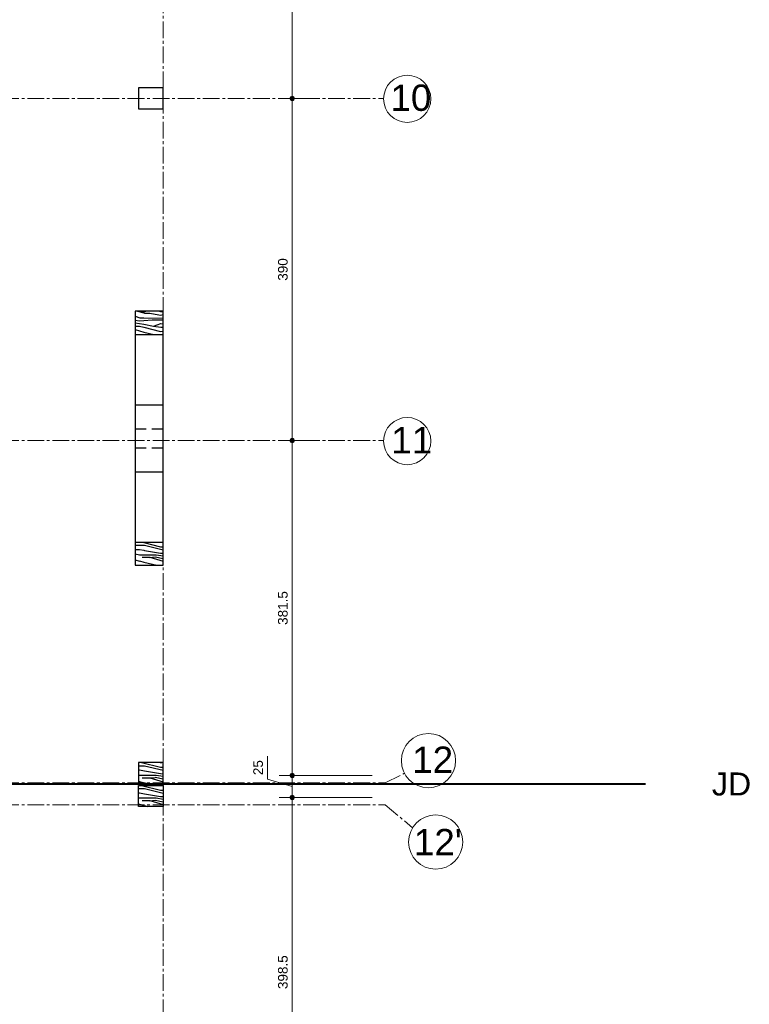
# Model space of a CAD drawing. Header units: millimetres. Extents: x -6159 to 201309, y -25780 to 10326.
# Tile 47 of 128: x 35728 to 36560, y -9667 to -8545. Entities that reach past the tile are written whole.
import ezdxf

# ---------------------------------------------------------------- set-up
doc = ezdxf.new("R2010")
doc.units = ezdxf.units.MM
doc.header["$PDMODE"] = 34
doc.header["$PDSIZE"] = 5
doc.linetypes.add('Axes', pattern=[28.575, 19.05, -3.175, 3.175, -3.175])
doc.linetypes.add('CACHEX2', pattern=[19.05, 12.7, -6.35])
doc.layers.get('DEFPOINTS').update_dxf_attribs({"color": 251})
for name, color, linetype, lineweight in [('A-Kube-Axes', 6, 'Axes', 18), ('A-Kube-Cotations', 7, 'Continuous', 9), ('A-Kube-Divers', 2, 'Continuous', 20), ('A-Kube-Textes', 3, 'Continuous', 30), ('K_8_B - Poteau CB', 23, 'Continuous', 30)]:
    doc.layers.add(name, color=color, linetype=linetype, lineweight=lineweight)
doc.layers.add('C-Kube-trait gris', color=8, linetype='Continuous')
doc.styles.add('Arial', font='arial.ttf')
doc.dimstyles.new('50e', dxfattribs={"dimscale": 5, "dimtxt": 2.2, "dimasz": 0.15, "dimexe": 3, "dimexo": 3, "dimgap": 1, "dimtad": 1, "dimrnd": 0.5, "dimzin": 12, "dimdsep": 46, "dimtxsty": 'Arial', "dimblk1": 'ROND30', "dimblk2": 'ROND30', "dimsah": 1, "dimcen": 1.5, "dimclrd": 256, "dimclre": 256, "dimclrt": 256, "dimadec": 3, "dimazin": 3, "dimtfac": 1, "dimtmove": 0, "dimatfit": 0, "dimldrblk": 'ROND30', "dimfxl": 1, "dimtolj": 1, "dimtzin": 4, "dimlwd": -1, "dimlwe": -1, "dimarcsym": 0})
pattern_1 = [(0, (2000.594, 2413.126), (0, 60), [12, -48]), (8.9726, (2001.194, 2380.726), (360.00000176, 59.99985754), [11.54124, -1142.58174]), (5.7105, (2000.594, 2384.326), (540.0000104, 59.9991304), [12.05988, -590.93256]), (344.5779, (2000.594, 2402.3261), (659.99997117, -179.99924033), [18.04992, -1786.94262]), (353.6599, (2001.794, 2422.126), (60.000019, 0.0001226), [10.86648, -532.45656]), (345.0686, (2003.594, 2387.926), (239.9999995, -59.99990216), [9.31452, -922.13592]), (348.6901, (1982.594, 2422.726), (60.0000175, 2.22e-05), [24.47532, -281.46582]), (5.7105, (2001.194, 2375.326), (540.0000104, 59.9991304), [6.02994, -596.9625]), (0, (2000.594, 2400.526), (0, 60), [6, -54]), (0, (1988.594, 2407.726), (0, 60), [18, -42]), (11.3099, (2000.594, 2416.726), (239.9999863, 59.999846), [6.1188, -299.82234]), (2.7263, (1994.594, 2394.526), (1200.0000177, 59.99976106), [12.61428, -1248.81348]), (352.4054, (1997.594, 2392.726), (479.9999915, -59.999621), [9.07962, -898.88502]), (0, (1994.594, 2369.926), (0, 60), [12, -48]), (358.8309, (1988.594, 2366.9261), (60.000010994, 4.608e-05), [29.40612, -2911.206]), (0, (1988.594, 2411.926), (0, 60), [6, -54]), (0, (1994.594, 2416.726), (0, 60), [6, -54]), (0, (1967.594, 2422.126), (0, 60), [9, -51]), (350.5377, (1983.794, 2425.126), (60.0000046, 2.33e-05), [18.24828, -346.71744]), (0, (1964.594, 2425.126), (0, 60), [12, -48]), (0, (1957.994, 2371.126), (0, 60), [6.6, -53.4]), (0, (1988.594, 2374.126), (0, 60), [6, -54]), (0, (1957.994, 2375.926), (0, 60), [12.6, -47.4]), (5.4403, (1988.594, 2379.526), (599.99998207, 59.99968701), [12.657, -1253.04432]), (0, (1989.194, 2384.326), (0, 60), [11.4, -48.6]), (0, (1957.994, 2385.526), (0, 60), [6.6, -53.4]), (358.8309, (1965.194, 2395.1261), (60.000010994, 4.608e-05), [29.40612, -2911.206]), (0, (1970.594, 2400.526), (0, 60), [6, -54]), (0, (1964.594, 2402.326), (0, 60), [6, -54]), (0, (1988.594, 2402.326), (0, 60), [12, -48]), (0, (1976.594, 2403.526), (0, 60), [6, -54]), (0, (1964.594, 2410.726), (0, 60), [12, -48]), (19.6538, (1980.794, 2385.526), (660.00001513, 239.9996745), [8.91966, -883.04436]), (11.3099, (1970.594, 2402.326), (239.9999863, 59.999846), [6.1188, -299.82234]), (11.3099, (1994.594, 2399.326), (239.9999863, 59.999846), [6.1188, -299.82234]), (5.7105, (1976.594, 2422.126), (540.0000104, 59.9991304), [6.02994, -596.9625]), (349.6952, (1957.994, 2426.326), (359.9999986, -59.9996818), [6.70818, -664.1121]), (348.6901, (1964.594, 2371.126), (60.0000175, 2.22e-05), [6.1188, -299.82234]), (90, (1970.594, 2369.926), (-60, 4e-15), [0, -60]), (346.6076, (1957.994, 2403.526), (1020.0000135, -239.99817198), [12.9522, -1282.26924]), (11.3099, (1994.594, 2411.926), (239.9999863, 59.999846), [6.1188, -299.82234]), (10.3048, (1994.594, 2374.126), (299.9999873, 59.9997627), [6.70818, -664.1121]), (348.6901, (1976.594, 2400.526), (60.0000175, 2.22e-05), [6.1188, -299.82234]), (348.6901, (1982.594, 2403.526), (60.0000175, 2.22e-05), [6.1188, -299.82234]), (341.5651, (1957.994, 2397.526), (59.999987, 7e-05), [7.58946, -182.14716]), (345.9638, (1964.594, 2417.926), (59.9999763, 7.46e-05), [24.73866, -222.64764]), (343.3008, (1976.594, 2422.126), (419.9999975, -119.9996239), [18.79254, -607.6257]), (0, (1976.594, 2425.126), (0, 60), [7.2, -52.8]), (345.9638, (1970.594, 2375.926), (59.9999763, 7.46e-05), [24.73866, -222.64764]), (345.9638, (1964.594, 2380.126), (59.9999763, 7.46e-05), [24.73866, -222.64764]), (345.9638, (1964.594, 2385.526), (59.9999763, 7.46e-05), [24.73866, -222.64764]), (349.6952, (1957.994, 2411.926), (359.9999986, -59.9996818), [6.70818, -664.1121]), (345.9638, (1976.594, 2410.726), (59.9999763, 7.46e-05), [12.3693, -235.017]), (349.6952, (1957.994, 2392.726), (359.9999986, -59.9996818), [6.70818, -664.1121]), (357.6141, (1989.194, 2388.526), (59.99999676, 7.358e-05), [14.41248, -1426.8369]), (349.6952, (1982.594, 2399.326), (359.9999986, -59.9996818), [6.70818, -664.1121]), (12.5288, (1989.194, 2398.126), (240.0000287, 59.9999582), [5.5317, -547.64094]), (349.5626, (1957.994, 2389.7261), (659.99998095, -119.99912061), [23.18364, -2295.1773]), (351.8699, (1980.794, 2385.526), (59.9999677, -1.45e-05), [8.48526, -415.77876]), (4.7636, (1964.594, 2391.526), (659.999997, 59.999487), [14.44992, -708.04572]), (0, (1978.994, 2392.726), (0, 60), [18.6, -41.4]), (344.7449, (1957.994, 2419.726), (239.9999827, -59.9998993), [6.84108, -677.26416]), (350.5377, (1970.594, 2369.926), (60.0000046, 2.33e-05), [18.24828, -346.71744]), (340.0169, (1957.994, 2382.526), (179.9999928, -59.9999595), [7.02282, -695.25912]), (0, (2006.594, 2417.926), (0, 60), [3, -57]), (0, (2006.594, 2391.526), (0, 60), [6, -54]), (11.3099, (2006.594, 2369.926), (239.9999863, 59.999846), [6.1188, -299.82234]), (0, (2007.194, 2375.926), (0, 60), [10.8, -49.2]), (343.3008, (2006.594, 2407.726), (419.9999975, -119.9996239), [6.26418, -620.15406]), (348.0207, (2007.194, 2395.1261), (1139.999976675, -240.06586248), [11.04042, -2013.03864]), (90, (2006.594, 2369.926), (-60, 4e-15), [0, -60]), (0, (2012.594, 2371.126), (0, 60), [5.4, -54.6]), (0, (2012.594, 2382.526), (0, 60), [5.4, -54.6]), (0, (2012.594, 2385.526), (0, 60), [5.4, -54.6]), (336.0376, (2012.594, 2405.926), (420.0000016, -179.9991991), [5.90934, -585.02172]), (348.5163, (2012.59395, 2413.1261), (299.999999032, -60.009328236), [5.51028, -3912.9315]), (341.5651, (2012.594, 2391.526), (59.999987, 7e-05), [5.69208, -184.04448]), (347.4712, (2012.594, 2420.926), (300.0000192, -59.9999762), [5.5317, -547.64094])]

# ---------------------------------------------------------------- blocks, each defined once
blk = doc.blocks.new('240014 - AXES RDC-R+1')
at = {"layer": 'A-Kube-Axes'}
for points in [[(47864.6, -5234), (47864.6, -12651.7)], [(45595.3, -8436.3), (48116, -8436.3)], [(45595.3, -8826.3), (48116, -8826.3)], [(48117.7, -9216.3), (48139.7, -9205.4)], [(45595.3, -9216.3), (48117.7, -9216.3)], [(45595.3, -9241.3), (48117.7, -9241.3)], [(48117.7, -9241.3), (48148.9, -9267.7)]]:
    blk.add_lwpolyline(points, dxfattribs=at)
at = {"layer": 'A-Kube-Axes', "linetype": 'Continuous'}
for centre, radius in [((48142.8, -8436.9), 26.9), ((48142.8, -8826.9), 26.9), ((48167, -9191), 30.9), ((48175.2, -9283.8), 30.9)]:
    blk.add_circle(centre, radius, dxfattribs=at)
at = {"layer": 'A-Kube-Axes', "char_height": 30, "attachment_point": 1, "style": 'Arial'}
for s, insert in [('10', (48123.7, -8420.6)), ('11', (48124.6, -8810.9)), ('12', (48148.5, -9175)), ("12'", (48150.4, -9268.9))]:
    blk.add_mtext_dynamic_manual_height_columns(s, width=151.915, gutter_width=75, heights=[0], dxfattribs=dict(at, insert=insert))
blk = doc.blocks.new('ROND30')
blk.add_line((0, 0), (21.6, 0))
for radius in [3.28, 2.67, 2.07, 1.62, 1.02, 0.412]:
    blk.add_circle((0, 0), radius)
blk = doc.blocks.new('*D192')
at = {"layer": 'A-Kube-Cotations', "transparency": 16777216}
for p, q in [((36056.8, -8244.7), (36023.9, -8244.7)), ((36038.9, -8245.4), (36038.9, -8633.9)), ((36056.8, -8634.7), (36023.9, -8634.7))]:
    blk.add_line(p, q, dxfattribs=at)
at = {"layer": 'DEFPOINTS', "color": 0, "transparency": 16777216}
for p in [(36071.8, -8244.7), (36038.9, -8634.7), (36071.8, -8634.7)]:
    blk.add_point(p, dxfattribs=at)
at = {"layer": 'A-Kube-Cotations', "transparency": 16777216, "xscale": 0.75, "yscale": 0.75, "zscale": 0.75}
for p, rotation in [((36038.9, -8244.7), 90), ((36038.9, -8634.7), 270)]:
    blk.add_blockref('ROND30', p, dxfattribs=dict(at, rotation=rotation))
at = {"layer": 'A-Kube-Cotations', "transparency": 16777216, "insert": (36028.3, -8439.7), "char_height": 11, "attachment_point": 5, "rotation": 90, "style": 'Arial'}
blk.add_mtext('\\A1;390', dxfattribs=at)
blk = doc.blocks.new('*D193')
at = {"layer": 'A-Kube-Cotations', "transparency": 16777216}
for p, q in [((36056.8, -8634.7), (36023.9, -8634.7)), ((36038.9, -8635.4), (36038.9, -9023.9)), ((36056.8, -9024.7), (36023.9, -9024.7))]:
    blk.add_line(p, q, dxfattribs=at)
at = {"layer": 'DEFPOINTS', "color": 0, "transparency": 16777216}
for p in [(36071.8, -8634.7), (36038.9, -9024.7), (36071.8, -9024.7)]:
    blk.add_point(p, dxfattribs=at)
at = {"layer": 'A-Kube-Cotations', "transparency": 16777216, "xscale": 0.75, "yscale": 0.75, "zscale": 0.75}
for p, rotation in [((36038.9, -8634.7), 90), ((36038.9, -9024.7), 270)]:
    blk.add_blockref('ROND30', p, dxfattribs=dict(at, rotation=rotation))
at = {"layer": 'A-Kube-Cotations', "transparency": 16777216, "insert": (36028.3, -8829.7), "char_height": 11, "attachment_point": 5, "rotation": 90, "style": 'Arial'}
blk.add_mtext('\\A1;390', dxfattribs=at)
blk = doc.blocks.new('*D194')
at = {"layer": 'A-Kube-Cotations', "transparency": 16777216}
for p, q in [((36056.8, -9024.7), (36023.9, -9024.7)), ((36038.9, -9025.4), (36038.9, -9405.6)), ((36129.9, -9406.3), (36023.9, -9406.3))]:
    blk.add_line(p, q, dxfattribs=at)
at = {"layer": 'DEFPOINTS', "color": 0, "transparency": 16777216}
for p in [(36071.8, -9024.7), (36038.9, -9406.3), (36144.9, -9406.3)]:
    blk.add_point(p, dxfattribs=at)
at = {"layer": 'A-Kube-Cotations', "transparency": 16777216, "xscale": 0.75, "yscale": 0.75, "zscale": 0.75}
for p, rotation in [((36038.9, -9024.7), 90), ((36038.9, -9406.3), 270)]:
    blk.add_blockref('ROND30', p, dxfattribs=dict(at, rotation=rotation))
at = {"layer": 'A-Kube-Cotations', "transparency": 16777216, "insert": (36028.3, -9215.5), "char_height": 11, "attachment_point": 5, "rotation": 90, "style": 'Arial'}
blk.add_mtext('\\A1;381.5', dxfattribs=at)
blk = doc.blocks.new('*D195')
at = {"layer": 'A-Kube-Cotations', "transparency": 16777216}
for p, q in [((36010.8, -9410.4), (36010.8, -9384.3)), ((36038.9, -9418.8), (36010.8, -9410.4)), ((36129.9, -9406.3), (36023.9, -9406.3)), ((36038.9, -9405.6), (36038.9, -9404.8)), ((36038.9, -9406.3), (36038.9, -9431.3)), ((36038.9, -9406.3), (36038.9, -9431.3)), ((36129.9, -9431.3), (36023.9, -9431.3)), ((36038.9, -9432.1), (36038.9, -9432.8))]:
    blk.add_line(p, q, dxfattribs=at)
at = {"layer": 'DEFPOINTS', "color": 0, "transparency": 16777216}
for p in [(36144.9, -9406.3), (36038.9, -9431.3), (36144.9, -9431.3)]:
    blk.add_point(p, dxfattribs=at)
at = {"layer": 'A-Kube-Cotations', "transparency": 16777216, "xscale": 0.75, "yscale": 0.75, "zscale": 0.75}
for p, rotation in [((36038.9, -9406.3), 270), ((36038.9, -9431.3), 90)]:
    blk.add_blockref('ROND30', p, dxfattribs=dict(at, rotation=rotation))
at = {"layer": 'A-Kube-Cotations', "transparency": 16777216, "insert": (36000.1, -9397.4), "char_height": 11, "attachment_point": 5, "rotation": 90, "style": 'Arial'}
blk.add_mtext('\\A1;25', dxfattribs=at)
blk = doc.blocks.new('*D196')
at = {"layer": 'A-Kube-Cotations', "transparency": 16777216}
for p, q in [((36129.9, -9431.3), (36023.9, -9431.3)), ((36038.9, -9432.1), (36038.9, -9828.9)), ((36128.3, -9829.7), (36023.9, -9829.7))]:
    blk.add_line(p, q, dxfattribs=at)
at = {"layer": 'DEFPOINTS', "color": 0, "transparency": 16777216}
for p in [(36144.9, -9431.3), (36038.9, -9829.7), (36143.3, -9829.7)]:
    blk.add_point(p, dxfattribs=at)
at = {"layer": 'A-Kube-Cotations', "transparency": 16777216, "xscale": 0.75, "yscale": 0.75, "zscale": 0.75}
for p, rotation in [((36038.9, -9431.3), 90), ((36038.9, -9829.7), 270)]:
    blk.add_blockref('ROND30', p, dxfattribs=dict(at, rotation=rotation))
at = {"layer": 'A-Kube-Cotations', "transparency": 16777216, "insert": (36028.3, -9630.5), "char_height": 11, "attachment_point": 5, "rotation": 90, "style": 'Arial'}
blk.add_mtext('\\A1;398.5', dxfattribs=at)

msp = doc.modelspace()

# ---------------------------------------------------------------- hatches: boundary and pattern name
at = {"layer": 'C-Kube-trait gris'}
h = msp.add_hatch(dxfattribs=at)
h.set_pattern_fill('WOOD_01', color=256, scale=60, pattern_type=2)
h.set_pattern_definition(pattern_1)
h.paths.add_polyline_path([(35869.877, -8877.273), (35859.927, -8877.273), (35859.927, -8903.773), (35869.877, -8903.773)])
h = msp.add_hatch(dxfattribs=at)
h.set_pattern_fill('WOOD_01', color=256, scale=60, pattern_type=2)
h.set_pattern_definition(pattern_1)
h.paths.add_polyline_path([(35891.921, -8877.273), (35869.877, -8877.273), (35869.877, -8903.773), (35891.921, -8903.773)])
h = msp.add_hatch(dxfattribs=at)
h.set_pattern_fill('WOOD_01', color=256, scale=60, pattern_type=2)
h.set_pattern_definition(pattern_1)
h.paths.add_polyline_path([(35869.877, -9140.331), (35859.927, -9140.331), (35859.927, -9166.831), (35869.877, -9166.831)])
h = msp.add_hatch(dxfattribs=at)
h.set_pattern_fill('WOOD_01', color=256, scale=60, pattern_type=2)
h.set_pattern_definition(pattern_1)
h.paths.add_polyline_path([(35891.921, -9140.331), (35869.877, -9140.331), (35869.877, -9166.831), (35891.921, -9166.831)])
h = msp.add_hatch(dxfattribs=at)
h.set_pattern_fill('WOOD_01', color=256, scale=60, pattern_type=2)
h.set_pattern_definition([(0, (2000.6, 2161.857), (0, 60), [12, -48]), (8.9726, (2001.2, 2129.457), (360.00000176, 59.99985754), [11.54124, -1142.58174]), (5.7105, (2000.6, 2133.057), (540.0000104, 59.9991304), [12.05988, -590.93256]), (344.5779, (2000.6, 2151.057), (659.99997117, -179.99924033), [18.04992, -1786.94262]), (353.6599, (2001.8, 2170.857), (60.000019, 0.0001226), [10.86648, -532.45656]), (345.0686, (2003.6, 2136.657), (239.9999995, -59.99990216), [9.31452, -922.13592]), (348.6901, (1982.6, 2171.457), (60.0000175, 2.22e-05), [24.47532, -281.46582]), (5.7105, (2001.2, 2124.057), (540.0000104, 59.9991304), [6.02994, -596.9625]), (0, (2000.6, 2149.257), (0, 60), [6, -54]), (0, (1988.6, 2156.457), (0, 60), [18, -42]), (11.3099, (2000.6, 2165.457), (239.9999863, 59.999846), [6.1188, -299.82234]), (2.7263, (1994.6, 2143.257), (1200.0000177, 59.99976106), [12.61428, -1248.81348]), (352.4054, (1997.6, 2141.457), (479.9999915, -59.999621), [9.07962, -898.88502]), (0, (1994.6, 2118.657), (0, 60), [12, -48]), (358.8309, (1988.6, 2115.6569), (60.000010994, 4.608e-05), [29.40612, -2911.206]), (0, (1988.6, 2160.657), (0, 60), [6, -54]), (0, (1994.6, 2165.457), (0, 60), [6, -54]), (0, (1967.6, 2170.857), (0, 60), [9, -51]), (350.5377, (1983.8, 2173.857), (60.0000046, 2.33e-05), [18.24828, -346.71744]), (0, (1964.6, 2173.857), (0, 60), [12, -48]), (0, (1958, 2119.857), (0, 60), [6.6, -53.4]), (0, (1988.6, 2122.857), (0, 60), [6, -54]), (0, (1958, 2124.657), (0, 60), [12.6, -47.4]), (5.4403, (1988.6, 2128.257), (599.99998207, 59.99968701), [12.657, -1253.04432]), (0, (1989.2, 2133.057), (0, 60), [11.4, -48.6]), (0, (1958, 2134.257), (0, 60), [6.6, -53.4]), (358.8309, (1965.2, 2143.8569), (60.000010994, 4.608e-05), [29.40612, -2911.206]), (0, (1970.6, 2149.257), (0, 60), [6, -54]), (0, (1964.6, 2151.057), (0, 60), [6, -54]), (0, (1988.6, 2151.057), (0, 60), [12, -48]), (0, (1976.6, 2152.257), (0, 60), [6, -54]), (0, (1964.6, 2159.457), (0, 60), [12, -48]), (19.6538, (1980.8, 2134.257), (660.00001513, 239.9996745), [8.91966, -883.04436]), (11.3099, (1970.6, 2151.057), (239.9999863, 59.999846), [6.1188, -299.82234]), (11.3099, (1994.6, 2148.057), (239.9999863, 59.999846), [6.1188, -299.82234]), (5.7105, (1976.6, 2170.857), (540.0000104, 59.9991304), [6.02994, -596.9625]), (349.6952, (1958, 2175.057), (359.9999986, -59.9996818), [6.70818, -664.1121]), (348.6901, (1964.6, 2119.857), (60.0000175, 2.22e-05), [6.1188, -299.82234]), (90, (1970.6, 2118.657), (-60, 4e-15), [0, -60]), (346.6076, (1958, 2152.257), (1020.0000135, -239.99817198), [12.9522, -1282.26924]), (11.3099, (1994.6, 2160.657), (239.9999863, 59.999846), [6.1188, -299.82234]), (10.3048, (1994.6, 2122.857), (299.9999873, 59.9997627), [6.70818, -664.1121]), (348.6901, (1976.6, 2149.257), (60.0000175, 2.22e-05), [6.1188, -299.82234]), (348.6901, (1982.6, 2152.257), (60.0000175, 2.22e-05), [6.1188, -299.82234]), (341.5651, (1958, 2146.257), (59.999987, 7e-05), [7.58946, -182.14716]), (345.9638, (1964.6, 2166.657), (59.9999763, 7.46e-05), [24.73866, -222.64764]), (343.3008, (1976.6, 2170.857), (419.9999975, -119.9996239), [18.79254, -607.6257]), (0, (1976.6, 2173.857), (0, 60), [7.2, -52.8]), (345.9638, (1970.6, 2124.657), (59.9999763, 7.46e-05), [24.73866, -222.64764]), (345.9638, (1964.6, 2128.857), (59.9999763, 7.46e-05), [24.73866, -222.64764]), (345.9638, (1964.6, 2134.257), (59.9999763, 7.46e-05), [24.73866, -222.64764]), (349.6952, (1958, 2160.657), (359.9999986, -59.9996818), [6.70818, -664.1121]), (345.9638, (1976.6, 2159.457), (59.9999763, 7.46e-05), [12.3693, -235.017]), (349.6952, (1958, 2141.457), (359.9999986, -59.9996818), [6.70818, -664.1121]), (357.6141, (1989.2, 2137.257), (59.99999676, 7.358e-05), [14.41248, -1426.8369]), (349.6952, (1982.6, 2148.057), (359.9999986, -59.9996818), [6.70818, -664.1121]), (12.5288, (1989.2, 2146.857), (240.0000287, 59.9999582), [5.5317, -547.64094]), (349.5626, (1958, 2138.4569), (659.99998095, -119.99912061), [23.18364, -2295.1773]), (351.8699, (1980.8, 2134.257), (59.9999677, -1.45e-05), [8.48526, -415.77876]), (4.7636, (1964.6, 2140.257), (659.999997, 59.999487), [14.44992, -708.04572]), (0, (1979, 2141.457), (0, 60), [18.6, -41.4]), (344.7449, (1958, 2168.457), (239.9999827, -59.9998993), [6.84108, -677.26416]), (350.5377, (1970.6, 2118.657), (60.0000046, 2.33e-05), [18.24828, -346.71744]), (340.0169, (1958, 2131.257), (179.9999928, -59.9999595), [7.02282, -695.25912]), (0, (2006.6, 2166.657), (0, 60), [3, -57]), (0, (2006.6, 2140.257), (0, 60), [6, -54]), (11.3099, (2006.6, 2118.657), (239.9999863, 59.999846), [6.1188, -299.82234]), (0, (2007.2, 2124.657), (0, 60), [10.8, -49.2]), (343.3008, (2006.6, 2156.457), (419.9999975, -119.9996239), [6.26418, -620.15406]), (348.0207, (2007.2, 2143.8569), (1139.999976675, -240.06586248), [11.04042, -2013.03864]), (90, (2006.6, 2118.657), (-60, 4e-15), [0, -60]), (0, (2012.6, 2119.857), (0, 60), [5.4, -54.6]), (0, (2012.6, 2131.257), (0, 60), [5.4, -54.6]), (0, (2012.6, 2134.257), (0, 60), [5.4, -54.6]), (336.0376, (2012.6, 2154.657), (420.0000016, -179.9991991), [5.90934, -585.02172]), (348.5163, (2012.6, 2161.8569), (299.999999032, -60.009328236), [5.51028, -3912.9315]), (341.5651, (2012.6, 2140.257), (59.999987, 7e-05), [5.69208, -184.04448]), (347.4712, (2012.6, 2169.657), (300.0000192, -59.9999762), [5.5317, -547.64094])])
h.paths.add_polyline_path([(35891.927, -9391.6), (35863.927, -9391.6), (35863.927, -9415.6), (35891.927, -9415.6)])
h = msp.add_hatch(dxfattribs=at)
h.set_pattern_fill('WOOD_01', color=256, scale=60, pattern_type=2)
h.set_pattern_definition([(0, (2000.6, 2135.857), (0, 60), [12, -48]), (8.9726, (2001.2, 2103.457), (360.00000176, 59.99985754), [11.54124, -1142.58174]), (5.7105, (2000.6, 2107.057), (540.0000104, 59.9991304), [12.05988, -590.93256]), (344.5779, (2000.6, 2125.057), (659.99997117, -179.99924033), [18.04992, -1786.94262]), (353.6599, (2001.8, 2144.857), (60.000019, 0.0001226), [10.86648, -532.45656]), (345.0686, (2003.6, 2110.657), (239.9999995, -59.99990216), [9.31452, -922.13592]), (348.6901, (1982.6, 2145.457), (60.0000175, 2.22e-05), [24.47532, -281.46582]), (5.7105, (2001.2, 2098.057), (540.0000104, 59.9991304), [6.02994, -596.9625]), (0, (2000.6, 2123.257), (0, 60), [6, -54]), (0, (1988.6, 2130.457), (0, 60), [18, -42]), (11.3099, (2000.6, 2139.457), (239.9999863, 59.999846), [6.1188, -299.82234]), (2.7263, (1994.6, 2117.257), (1200.0000177, 59.99976106), [12.61428, -1248.81348]), (352.4054, (1997.6, 2115.457), (479.9999915, -59.999621), [9.07962, -898.88502]), (0, (1994.6, 2092.657), (0, 60), [12, -48]), (358.8309, (1988.6, 2089.6569), (60.000010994, 4.608e-05), [29.40612, -2911.206]), (0, (1988.6, 2134.657), (0, 60), [6, -54]), (0, (1994.6, 2139.457), (0, 60), [6, -54]), (0, (1967.6, 2144.857), (0, 60), [9, -51]), (350.5377, (1983.8, 2147.857), (60.0000046, 2.33e-05), [18.24828, -346.71744]), (0, (1964.6, 2147.857), (0, 60), [12, -48]), (0, (1958, 2093.857), (0, 60), [6.6, -53.4]), (0, (1988.6, 2096.857), (0, 60), [6, -54]), (0, (1958, 2098.657), (0, 60), [12.6, -47.4]), (5.4403, (1988.6, 2102.257), (599.99998207, 59.99968701), [12.657, -1253.04432]), (0, (1989.2, 2107.057), (0, 60), [11.4, -48.6]), (0, (1958, 2108.257), (0, 60), [6.6, -53.4]), (358.8309, (1965.2, 2117.8569), (60.000010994, 4.608e-05), [29.40612, -2911.206]), (0, (1970.6, 2123.257), (0, 60), [6, -54]), (0, (1964.6, 2125.057), (0, 60), [6, -54]), (0, (1988.6, 2125.057), (0, 60), [12, -48]), (0, (1976.6, 2126.257), (0, 60), [6, -54]), (0, (1964.6, 2133.457), (0, 60), [12, -48]), (19.6538, (1980.8, 2108.257), (660.00001513, 239.9996745), [8.91966, -883.04436]), (11.3099, (1970.6, 2125.057), (239.9999863, 59.999846), [6.1188, -299.82234]), (11.3099, (1994.6, 2122.057), (239.9999863, 59.999846), [6.1188, -299.82234]), (5.7105, (1976.6, 2144.857), (540.0000104, 59.9991304), [6.02994, -596.9625]), (349.6952, (1958, 2149.057), (359.9999986, -59.9996818), [6.70818, -664.1121]), (348.6901, (1964.6, 2093.857), (60.0000175, 2.22e-05), [6.1188, -299.82234]), (90, (1970.6, 2092.657), (-60, 4e-15), [0, -60]), (346.6076, (1958, 2126.257), (1020.0000135, -239.99817198), [12.9522, -1282.26924]), (11.3099, (1994.6, 2134.657), (239.9999863, 59.999846), [6.1188, -299.82234]), (10.3048, (1994.6, 2096.857), (299.9999873, 59.9997627), [6.70818, -664.1121]), (348.6901, (1976.6, 2123.257), (60.0000175, 2.22e-05), [6.1188, -299.82234]), (348.6901, (1982.6, 2126.257), (60.0000175, 2.22e-05), [6.1188, -299.82234]), (341.5651, (1958, 2120.257), (59.999987, 7e-05), [7.58946, -182.14716]), (345.9638, (1964.6, 2140.657), (59.9999763, 7.46e-05), [24.73866, -222.64764]), (343.3008, (1976.6, 2144.857), (419.9999975, -119.9996239), [18.79254, -607.6257]), (0, (1976.6, 2147.857), (0, 60), [7.2, -52.8]), (345.9638, (1970.6, 2098.657), (59.9999763, 7.46e-05), [24.73866, -222.64764]), (345.9638, (1964.6, 2102.857), (59.9999763, 7.46e-05), [24.73866, -222.64764]), (345.9638, (1964.6, 2108.257), (59.9999763, 7.46e-05), [24.73866, -222.64764]), (349.6952, (1958, 2134.657), (359.9999986, -59.9996818), [6.70818, -664.1121]), (345.9638, (1976.6, 2133.457), (59.9999763, 7.46e-05), [12.3693, -235.017]), (349.6952, (1958, 2115.457), (359.9999986, -59.9996818), [6.70818, -664.1121]), (357.6141, (1989.2, 2111.257), (59.99999676, 7.358e-05), [14.41248, -1426.8369]), (349.6952, (1982.6, 2122.057), (359.9999986, -59.9996818), [6.70818, -664.1121]), (12.5288, (1989.2, 2120.857), (240.0000287, 59.9999582), [5.5317, -547.64094]), (349.5626, (1958, 2112.4569), (659.99998095, -119.99912061), [23.18364, -2295.1773]), (351.8699, (1980.8, 2108.257), (59.9999677, -1.45e-05), [8.48526, -415.77876]), (4.7636, (1964.6, 2114.257), (659.999997, 59.999487), [14.44992, -708.04572]), (0, (1979, 2115.457), (0, 60), [18.6, -41.4]), (344.7449, (1958, 2142.457), (239.9999827, -59.9998993), [6.84108, -677.26416]), (350.5377, (1970.6, 2092.657), (60.0000046, 2.33e-05), [18.24828, -346.71744]), (340.0169, (1958, 2105.257), (179.9999928, -59.9999595), [7.02282, -695.25912]), (0, (2006.6, 2140.657), (0, 60), [3, -57]), (0, (2006.6, 2114.257), (0, 60), [6, -54]), (11.3099, (2006.6, 2092.657), (239.9999863, 59.999846), [6.1188, -299.82234]), (0, (2007.2, 2098.657), (0, 60), [10.8, -49.2]), (343.3008, (2006.6, 2130.457), (419.9999975, -119.9996239), [6.26418, -620.15406]), (348.0207, (2007.2, 2117.857), (1139.999976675, -240.06586248), [11.04042, -2013.03864]), (90, (2006.6, 2092.657), (-60, 4e-15), [0, -60]), (0, (2012.6, 2093.857), (0, 60), [5.4, -54.6]), (0, (2012.6, 2105.257), (0, 60), [5.4, -54.6]), (0, (2012.6, 2108.257), (0, 60), [5.4, -54.6]), (336.0376, (2012.6, 2128.657), (420.0000016, -179.9991991), [5.90934, -585.02172]), (348.5163, (2012.6, 2135.8569), (299.999999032, -60.009328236), [5.51028, -3912.9315]), (341.5651, (2012.6, 2114.257), (59.999987, 7e-05), [5.69208, -184.04448]), (347.4712, (2012.6, 2143.657), (300.0000192, -59.9999762), [5.5317, -547.64094])])
h.paths.add_polyline_path([(35891.927, -9417.6), (35863.927, -9417.6), (35863.927, -9441.6), (35891.927, -9441.6)])

# ---------------------------------------------------------------- linework, layer by layer
at = {"layer": 'A-Kube-Textes', "linetype": 'Axes', "ltscale": 3, "const_width": 2}
msp.add_lwpolyline([(31250.559, -9416.1), (36441.921, -9416.1)], dxfattribs=at)
at = {"layer": 'K_8_B - Poteau CB'}
for points in [[(35891.927, -8622.526), (35863.927, -8622.526), (35863.927, -8646.526), (35891.927, -8646.526)], [(35891.921, -8877.273), (35859.927, -8877.273), (35859.927, -9166.831), (35891.921, -9166.831)], [(35863.927, -9415.6), (35891.927, -9415.6), (35891.927, -9391.6), (35863.927, -9391.6)], [(35863.927, -9417.6), (35891.927, -9417.6), (35891.927, -9441.6), (35863.927, -9441.6)]]:
    msp.add_lwpolyline(points, close=True, dxfattribs=at)
for points in [[(35859.927, -8903.773), (35891.921, -8903.773)], [(35859.927, -8983.82), (35892.064, -8983.94)], [(35859.927, -9060.328), (35891.921, -9060.328)], [(35859.927, -9140.331), (35891.921, -9140.331)]]:
    msp.add_lwpolyline(points, dxfattribs=at)
at = {"layer": 'K_8_B - Poteau CB', "linetype": 'CACHEX2'}
for points in [[(35859.927, -9011.41), (35891.921, -9011.41)], [(35859.927, -9032.858), (35891.921, -9032.858)]]:
    msp.add_lwpolyline(points, dxfattribs=at)

# ---------------------------------------------------------------- block references
at = {"layer": 'A-Kube-Divers'}
msp.add_blockref('240014 - AXES RDC-R+1', (-11972.797, -198.367), dxfattribs=at)

# ---------------------------------------------------------------- texts
at = {"layer": 'A-Kube-Textes', "linetype": 'Axes', "ltscale": 3, "insert": (36561.98, -9416.218), "char_height": 26.25, "attachment_point": 6, "style": 'Arial'}
msp.add_mtext_dynamic_manual_height_columns('JD', width=43.60391, gutter_width=75, heights=[0], dxfattribs=at)

# ---------------------------------------------------------------- dimensions: what is measured, and where the dimension line sits
at = {"layer": 'A-Kube-Cotations'}
for base, p1, p2, picture, middle in [((36038.877, -8634.699), (36071.806, -8244.699), (36071.806, -8634.699), '*D192', (36028.257, -8439.699)), ((36038.877, -9024.699), (36071.806, -8634.699), (36071.806, -9024.699), '*D193', (36028.257, -8829.699)), ((36038.8773, -9406.3041), (36071.8063, -9024.699), (36144.9189, -9406.3041), '*D194', (36028.2572, -9215.5015)), ((36038.877, -9431.304), (36144.919, -9406.304), (36144.919, -9431.304), '*D195', (36000.145, -9405.369)), ((36038.8773, -9829.699), (36144.9189, -9431.3041), (36143.3283, -9829.699), '*D196', (36028.2572, -9630.5015))]:
    dim = msp.add_linear_dim(base=base, p1=p1, p2=p2, angle=90, dimstyle='50e', override={"dimtmove": 1}, dxfattribs=at)
    dim.commit()
    dim.dimension.update_dxf_attribs({"geometry": picture, "text_midpoint": middle})

doc.saveas('drawing.dxf')
